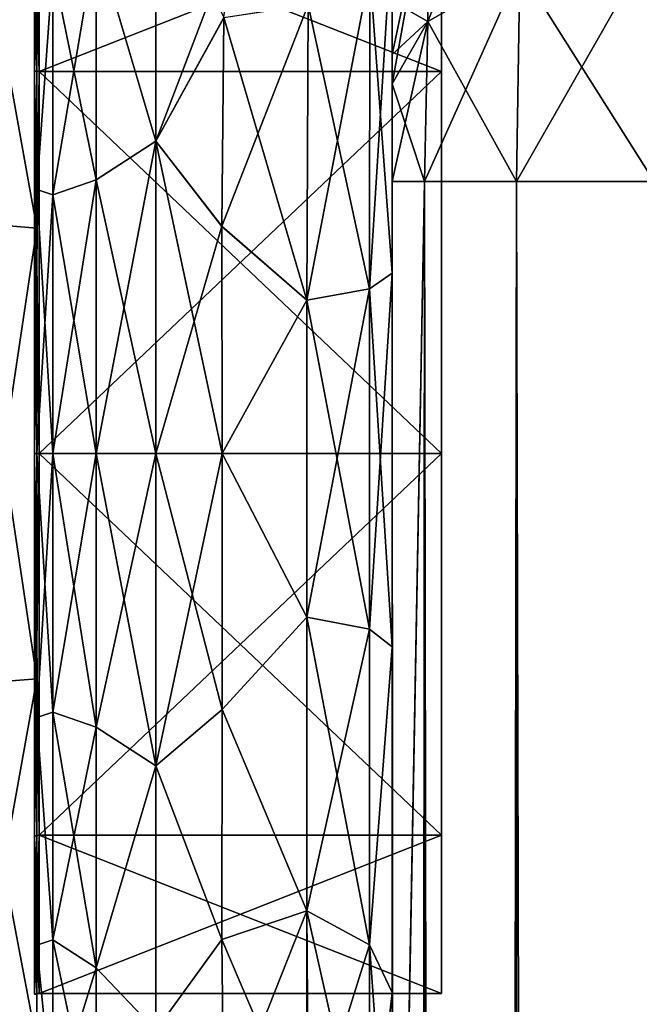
# Model space of a CAD drawing. Extents: x -23 to 470, y -1800 to 0.
# Tile 128 of 198: x -1 to 18, y -44 to -15. Entities that reach past the tile are written whole.
import ezdxf

# ---------------------------------------------------------------- set-up
doc = ezdxf.new("R2010")
doc.units = 0
doc.header["$LTSCALE"] = 66.825
for name, color, linetype in [('1131', 7, 'CONTINUOUS'), ('1132', 7, 'CONTINUOUS'), ('578', 7, 'CONTINUOUS'), ('582', 7, 'CONTINUOUS'), ('583', 7, 'CONTINUOUS'), ('584', 7, 'CONTINUOUS'), ('593', 7, 'CONTINUOUS'), ('594', 7, 'CONTINUOUS'), ('596', 7, 'CONTINUOUS'), ('598', 7, 'CONTINUOUS'), ('604', 7, 'CONTINUOUS'), ('606', 7, 'CONTINUOUS'), ('616', 7, 'CONTINUOUS'), ('617', 7, 'CONTINUOUS'), ('949', 7, 'CONTINUOUS'), ('950', 7, 'CONTINUOUS'), ('951', 7, 'CONTINUOUS'), ('952', 7, 'CONTINUOUS'), ('955', 7, 'CONTINUOUS'), ('956', 7, 'CONTINUOUS'), ('959', 7, 'CONTINUOUS'), ('960', 7, 'CONTINUOUS')]:
    doc.layers.add(name, color=color, linetype=linetype)

msp = doc.modelspace()

# ---------------------------------------------------------------- linework, layer by layer
at = {"layer": '1131', "linetype": 'CONTINUOUS'}
for points in [[(0, -12.098), (0, -16.756, 11.244), (-0.064, -12.098), (0, -12.098)], [(-0.064, -12.098), (0, -16.756, 11.244), (-0.064, -16.756, 11.244), (-0.064, -12.098)], [(0, -16.756, 11.244), (0, -28, 15.902), (-0.064, -16.756, 11.244), (0, -16.756, 11.244)], [(0, -28, 15.902), (-0.064, -28, 15.902), (-0.064, -16.756, 11.244), (0, -28, 15.902)], [(0, -28, 15.902), (0, -39.244, 11.244), (-0.064, -28, 15.902), (0, -28, 15.902)], [(0, -39.244, 11.244), (-0.064, -39.244, 11.244), (-0.064, -28, 15.902), (0, -39.244, 11.244)], [(0, -39.244, 11.244), (0, -43.902), (-0.064, -39.244, 11.244), (0, -39.244, 11.244)], [(0, -43.902), (-0.064, -43.902), (-0.064, -39.244, 11.244), (0, -43.902)]]:
    msp.add_3dface(points, dxfattribs=at)
at = {"layer": '1132', "linetype": 'CONTINUOUS'}
for points in [[(0, -16.756, -11.244), (0, -12.098), (-0.064, -16.756, -11.244), (0, -16.756, -11.244)], [(0, -12.098), (-0.064, -12.098), (-0.064, -16.756, -11.244), (0, -12.098)], [(0, -28, -15.902), (0, -16.756, -11.244), (-0.064, -28, -15.902), (0, -28, -15.902)], [(0, -16.756, -11.244), (-0.064, -16.756, -11.244), (-0.064, -28, -15.902), (0, -16.756, -11.244)], [(0, -39.244, -11.244), (0, -28, -15.902), (-0.064, -39.244, -11.244), (0, -39.244, -11.244)], [(0, -28, -15.902), (-0.064, -28, -15.902), (-0.064, -39.244, -11.244), (0, -28, -15.902)], [(0, -43.902), (0, -39.244, -11.244), (-0.064, -43.902), (0, -43.902)], [(-0.064, -43.902), (0, -39.244, -11.244), (-0.064, -39.244, -11.244), (-0.064, -43.902)]]:
    msp.add_3dface(points, dxfattribs=at)
at = {"layer": '578', "linetype": 'CONTINUOUS'}
for points in [[(10.45, -12.5, 33.5), (10.45, -12.5, 24.51), (10.45, -22.699, 28.507), (10.45, -12.5, 33.5)], [(10.45, -13.067, 36.36), (10.45, -12.5, 33.5), (10.45, -56.094, 33.615), (10.45, -13.067, 36.36)], [(10.45, -56.094, 33.615), (10.45, -12.5, 33.5), (10.45, -53.609, 29.851), (10.45, -56.094, 33.615)], [(10.45, -53.609, 29.851), (10.45, -12.5, 33.5), (10.45, -22.699, 28.507), (10.45, -53.609, 29.851)], [(10.45, -56.094, -33.615), (10.45, -53.61, -29.852), (10.45, -12.5, -33.5), (10.45, -56.094, -33.615)], [(10.45, -12.5, -33.5), (10.45, -53.61, -29.852), (10.45, -22.7, -28.508), (10.45, -12.5, -33.5)], [(10.45, -13.067, -36.36), (10.45, -56.094, -33.615), (10.45, -12.5, -33.5), (10.45, -13.067, -36.36)], [(10.45, -12.5, -24.51), (10.45, -12.5, -33.5), (10.45, -22.7, -28.508), (10.45, -12.5, -24.51)], [(10.45, -13.5, 37.234), (10.45, -13.067, 36.36), (10.45, -59.342, 36.74), (10.45, -13.5, 37.234)], [(10.45, -59.342, 36.74), (10.45, -13.067, 36.36), (10.45, -56.094, 33.615), (10.45, -59.342, 36.74)], [(10.45, -59.342, -36.74), (10.45, -56.094, -33.615), (10.45, -13.067, -36.36), (10.45, -59.342, -36.74)], [(10.45, -13.5, -37.234), (10.45, -59.342, -36.74), (10.45, -13.067, -36.36), (10.45, -13.5, -37.234)], [(10.45, -14.695, 38.801), (10.45, -13.5, 37.234), (10.45, -63.19, 39.074), (10.45, -14.695, 38.801)], [(10.45, -63.19, 39.074), (10.45, -13.5, 37.234), (10.45, -59.342, 36.74), (10.45, -63.19, 39.074)], [(10.45, -14.695, -38.801), (10.45, -59.342, -36.74), (10.45, -13.5, -37.234), (10.45, -14.695, -38.801)], [(10.45, -16.266, 40), (10.45, -14.695, 38.801), (10.45, -63.19, 39.074), (10.45, -16.266, 40)], [(10.45, -63.189, -39.074), (10.45, -59.342, -36.74), (10.45, -14.695, -38.801), (10.45, -63.189, -39.074)], [(10.45, -16.266, -40), (10.45, -63.189, -39.074), (10.45, -14.695, -38.801), (10.45, -16.266, -40)], [(10.45, -17.135, 40.431), (10.45, -16.266, 40), (10.45, -67.42, 40.518), (10.45, -17.135, 40.431)], [(10.45, -67.42, 40.518), (10.45, -16.266, 40), (10.45, -63.19, 39.074), (10.45, -67.42, 40.518)], [(10.45, -17.135, -40.431), (10.45, -63.189, -39.074), (10.45, -16.266, -40), (10.45, -17.135, -40.431)], [(10.45, -20, 41), (10.45, -17.135, 40.431), (10.45, -71.85, 41), (10.45, -20, 41)], [(10.45, -71.85, 41), (10.45, -17.135, 40.431), (10.45, -67.42, 40.518), (10.45, -71.85, 41)], [(10.45, -67.419, -40.517), (10.45, -63.189, -39.074), (10.45, -17.135, -40.431), (10.45, -67.419, -40.517)], [(10.45, -20, -41), (10.45, -67.419, -40.517), (10.45, -17.135, -40.431), (10.45, -20, -41)], [(10.45, -71.85, -41), (10.45, -67.419, -40.517), (10.45, -20, -41), (10.45, -71.85, -41)], [(10.45, -33.691, 28.436), (10.45, -53.609, 29.851), (10.45, -22.699, 28.507), (10.45, -33.691, 28.436)], [(10.45, -22.7, -28.508), (10.45, -53.61, -29.852), (10.45, -33.692, -28.436), (10.45, -22.7, -28.508)], [(10.45, -52.011, 25.651), (10.45, -53.609, 29.851), (10.45, -33.691, 28.436), (10.45, -52.011, 25.651)], [(10.45, -43.854, 24.276), (10.45, -52.011, 25.651), (10.45, -33.691, 28.436), (10.45, -43.854, 24.276)], [(10.45, -53.61, -29.852), (10.45, -52.012, -25.653), (10.45, -33.692, -28.436), (10.45, -53.61, -29.852)], [(10.45, -33.692, -28.436), (10.45, -52.012, -25.653), (10.45, -43.855, -24.276), (10.45, -33.692, -28.436)], [(10.45, -51.364, 21.217), (10.45, -52.011, 25.651), (10.45, -43.854, 24.276), (10.45, -51.364, 21.217)], [(10.45, -51.703, 16.708), (10.45, -51.364, 21.217), (10.45, -43.854, 24.276), (10.45, -51.703, 16.708)], [(10.45, -51.364, -21.22), (10.45, -51.703, -16.708), (10.45, -43.855, -24.276), (10.45, -51.364, -21.22)], [(10.45, -52.012, -25.653), (10.45, -51.364, -21.22), (10.45, -43.855, -24.276), (10.45, -52.012, -25.653)]]:
    msp.add_3dface(points, dxfattribs=at)
at = {"layer": '582', "linetype": 'CONTINUOUS'}
for points in [[(0, -7.5, 0), (0, -9.067, -7.854), (0, -48.5, 0), (0, -7.5, 0)], [(0, -9.068, 7.855), (0, -7.5, 0), (0, -46.933, 7.854), (0, -9.068, 7.855)], [(0, -46.933, 7.854), (0, -7.5, 0), (0, -48.5, 0), (0, -46.933, 7.854)], [(0, -9.067, -7.854), (0, -13.536, -14.522), (0, -46.932, -7.855), (0, -9.067, -7.854)], [(0, -48.5, 0), (0, -9.067, -7.854), (0, -46.932, -7.855), (0, -48.5, 0)], [(0, -13.536, 14.522), (0, -9.068, 7.855), (0, -42.464, 14.522), (0, -13.536, 14.522)], [(0, -42.464, 14.522), (0, -9.068, 7.855), (0, -46.933, 7.854), (0, -42.464, 14.522)], [(0, -13.536, -14.522), (0, -20.235, -18.966), (0, -42.464, -14.522), (0, -13.536, -14.522)], [(0, -46.932, -7.855), (0, -13.536, -14.522), (0, -42.464, -14.522), (0, -46.932, -7.855)], [(0, -20.234, 18.966), (0, -13.536, 14.522), (0, -35.765, 18.966), (0, -20.234, 18.966)], [(0, -35.765, 18.966), (0, -13.536, 14.522), (0, -42.464, 14.522), (0, -35.765, 18.966)], [(0, -28, 20.5), (0, -20.234, 18.966), (0, -35.765, 18.966), (0, -28, 20.5)], [(0, -20.235, -18.966), (0, -28, -20.5), (0, -35.766, -18.966), (0, -20.235, -18.966)], [(0, -42.464, -14.522), (0, -20.235, -18.966), (0, -35.766, -18.966), (0, -42.464, -14.522)]]:
    msp.add_3dface(points, dxfattribs=at)
at = {"layer": '583', "linetype": 'CONTINUOUS'}
for points in [[(3.5, -11.029, 16.971), (3.5, -18.816, 22.173), (5.778, -12.838, 18.604), (3.5, -11.029, 16.971)], [(3.5, -18.816, -22.173), (3.5, -11.029, -16.971), (5.5, -15.178, -20.288), (3.5, -18.816, -22.173)], [(5.778, -12.838, 18.604), (3.5, -18.816, 22.173), (5.5, -15.19, 20.295), (5.778, -12.838, 18.604)], [(5.447, -21.322, -23.052), (3.5, -18.816, -22.173), (5.5, -15.178, -20.288), (5.447, -21.322, -23.052)], [(5.5, -15.19, 20.295), (3.5, -18.816, 22.173), (5.447, -21.315, 23.05), (5.5, -15.19, 20.295)], [(3.5, -18.816, 22.173), (3.5, -28, 24), (5.447, -21.315, 23.05), (3.5, -18.816, 22.173)], [(3.5, -28, -24), (3.5, -18.816, -22.173), (5.45, -28, -24), (3.5, -28, -24)], [(5.45, -28, -24), (3.5, -18.816, -22.173), (5.447, -21.322, -23.052), (5.45, -28, -24)], [(5.447, -21.315, 23.05), (3.5, -28, 24), (5.45, -28, 24), (5.447, -21.315, 23.05)]]:
    msp.add_3dface(points, dxfattribs=at)
at = {"layer": '584', "linetype": 'CONTINUOUS'}
for points in [[(5.45, -28, 24), (3.5, -28, 24), (3.5, -37.184, 22.173), (5.45, -28, 24)], [(3.5, -28, -24), (5.45, -28, -24), (5.45, -35.529, -22.789), (3.5, -28, -24)], [(3.5, -37.184, -22.173), (3.5, -28, -24), (5.45, -35.529, -22.789), (3.5, -37.184, -22.173)], [(5.45, -28, 24), (3.5, -37.184, 22.173), (5.45, -35.529, 22.789), (5.45, -28, 24)], [(5.446, -42.297, -19.277), (3.5, -37.184, -22.173), (5.45, -35.529, -22.789), (5.446, -42.297, -19.277)], [(5.45, -35.529, 22.789), (3.5, -37.184, 22.173), (5.446, -42.297, 19.277), (5.45, -35.529, 22.789)], [(3.5, -44.971, -16.971), (3.5, -37.184, -22.173), (5.446, -42.297, -19.277), (3.5, -44.971, -16.971)], [(3.5, -37.184, 22.173), (3.5, -44.971, 16.971), (5.446, -42.297, 19.277), (3.5, -37.184, 22.173)], [(5.5, -47.617, -13.826), (3.5, -44.971, -16.971), (5.446, -42.297, -19.277), (5.5, -47.617, -13.826)], [(5.446, -42.297, 19.277), (3.5, -44.971, 16.971), (5.5, -47.617, 13.826), (5.446, -42.297, 19.277)]]:
    msp.add_3dface(points, dxfattribs=at)
at = {"layer": '593', "linetype": 'CONTINUOUS'}
for points in [[(10.45, -20, 41), (10.45, -71.85, 41), (11.402, -1780, 45.784), (10.45, -20, 41)], [(10.45, -20, 41), (11.402, -1780, 45.784), (11.402, -20, 45.784), (10.45, -20, 41)], [(11.402, -1780, 45.784), (14.111, -1780, 49.839), (11.402, -20, 45.784), (11.402, -1780, 45.784)], [(14.111, -1780, 49.839), (14.111, -20, 49.839), (11.402, -20, 45.784), (14.111, -1780, 49.839)], [(14.111, -1780, 49.839), (18.16, -1780, 52.546), (14.111, -20, 49.839), (14.111, -1780, 49.839)], [(18.16, -1780, 52.546), (18.16, -20, 52.546), (14.111, -20, 49.839), (18.16, -1780, 52.546)]]:
    msp.add_3dface(points, dxfattribs=at)
at = {"layer": '594', "linetype": 'CONTINUOUS'}
for points in [[(10.45, -1780, -41), (10.45, -1728.15, -41), (11.402, -20, -45.784), (10.45, -1780, -41)], [(11.402, -1780, -45.784), (10.45, -1780, -41), (11.402, -20, -45.784), (11.402, -1780, -45.784)], [(10.45, -1728.15, -41), (10.45, -71.85, -41), (11.402, -20, -45.784), (10.45, -1728.15, -41)], [(10.45, -71.85, -41), (10.45, -20, -41), (11.402, -20, -45.784), (10.45, -71.85, -41)], [(14.111, -1780, -49.839), (11.402, -1780, -45.784), (14.111, -20, -49.839), (14.111, -1780, -49.839)], [(11.402, -1780, -45.784), (11.402, -20, -45.784), (14.111, -20, -49.839), (11.402, -1780, -45.784)], [(18.16, -1780, -52.546), (14.111, -1780, -49.839), (18.16, -20, -52.546), (18.16, -1780, -52.546)], [(14.111, -1780, -49.839), (14.111, -20, -49.839), (18.16, -20, -52.546), (14.111, -1780, -49.839)]]:
    msp.add_3dface(points, dxfattribs=at)
at = {"layer": '596', "linetype": 'CONTINUOUS'}
for points in [[(14.211, -13.747, -48.595), (11.502, -15.299, -44.849), (14.211, -8.442, -45.049), (14.211, -13.747, -48.595)], [(14.211, -8.442, -45.049), (11.502, -15.299, -44.849), (11.502, -11.311, -42.182), (14.211, -8.442, -45.049)], [(10.45, -17.135, -40.431), (10.45, -16.266, -40), (11.502, -11.311, -42.182), (10.45, -17.135, -40.431)], [(11.502, -15.299, -44.849), (10.45, -17.135, -40.431), (11.502, -11.311, -42.182), (11.502, -15.299, -44.849)], [(10.45, -16.266, -40), (10.45, -14.695, -38.801), (11.502, -11.311, -42.182), (10.45, -16.266, -40)], [(18.16, -20, -52.546), (14.111, -20, -49.839), (18.266, -12.71, -51.099), (18.16, -20, -52.546)], [(18.266, -12.71, -51.099), (14.111, -20, -49.839), (14.211, -13.747, -48.595), (18.266, -12.71, -51.099)], [(14.111, -20, -49.839), (11.402, -20, -45.784), (14.211, -13.747, -48.595), (14.111, -20, -49.839)], [(14.211, -13.747, -48.595), (11.402, -20, -45.784), (11.502, -15.299, -44.849), (14.211, -13.747, -48.595)], [(10.45, -20, -41), (10.45, -17.135, -40.431), (11.502, -15.299, -44.849), (10.45, -20, -41)], [(11.402, -20, -45.784), (10.45, -20, -41), (11.502, -15.299, -44.849), (11.402, -20, -45.784)]]:
    msp.add_3dface(points, dxfattribs=at)
at = {"layer": '598', "linetype": 'CONTINUOUS'}
for points in [[(10.45, -14.695, 38.801), (11.502, -15.299, 44.849), (11.502, -11.311, 42.182), (10.45, -14.695, 38.801)], [(11.502, -15.299, 44.849), (14.211, -13.747, 48.595), (11.502, -11.311, 42.182), (11.502, -15.299, 44.849)], [(14.211, -13.747, 48.595), (18.16, -20, 52.546), (18.266, -12.71, 51.099), (14.211, -13.747, 48.595)], [(11.502, -15.299, 44.849), (14.111, -20, 49.839), (14.211, -13.747, 48.595), (11.502, -15.299, 44.849)], [(14.111, -20, 49.839), (18.16, -20, 52.546), (14.211, -13.747, 48.595), (14.111, -20, 49.839)], [(10.45, -14.695, 38.801), (10.45, -16.266, 40), (11.502, -15.299, 44.849), (10.45, -14.695, 38.801)], [(10.45, -16.266, 40), (10.45, -17.135, 40.431), (11.502, -15.299, 44.849), (10.45, -16.266, 40)], [(10.45, -17.135, 40.431), (11.402, -20, 45.784), (11.502, -15.299, 44.849), (10.45, -17.135, 40.431)], [(11.402, -20, 45.784), (14.111, -20, 49.839), (11.502, -15.299, 44.849), (11.402, -20, 45.784)], [(10.45, -17.135, 40.431), (10.45, -20, 41), (11.402, -20, 45.784), (10.45, -17.135, 40.431)]]:
    msp.add_3dface(points, dxfattribs=at)
at = {"layer": '604', "linetype": 'CONTINUOUS'}
for points in [[(10.45, -12.5, -24.51), (10.45, -22.7, -28.508), (9.793, -13.825, -22.416), (10.45, -12.5, -24.51)], [(7.985, -14.803, -20.868), (9.793, -13.825, -22.416), (9.781, -23.159, -26.055), (7.985, -14.803, -20.868)], [(9.793, -13.825, -22.416), (10.45, -22.7, -28.508), (9.781, -23.159, -26.055), (9.793, -13.825, -22.416)], [(5.5, -15.178, -20.288), (7.985, -14.803, -20.868), (7.947, -23.494, -24.253), (5.5, -15.178, -20.288)], [(7.985, -14.803, -20.868), (9.781, -23.159, -26.055), (7.947, -23.494, -24.253), (7.985, -14.803, -20.868)], [(5.447, -21.322, -23.052), (5.5, -15.178, -20.288), (7.947, -23.494, -24.253), (5.447, -21.322, -23.052)], [(5.45, -28, -24), (5.447, -21.322, -23.052), (7.947, -23.494, -24.253), (5.45, -28, -24)], [(10.45, -22.7, -28.508), (10.45, -33.692, -28.436), (9.781, -23.159, -26.055), (10.45, -22.7, -28.508)], [(9.781, -23.159, -26.055), (9.781, -33.173, -25.991), (7.947, -23.494, -24.253), (9.781, -23.159, -26.055)], [(9.781, -23.159, -26.055), (10.45, -33.692, -28.436), (9.781, -33.173, -25.991), (9.781, -23.159, -26.055)], [(5.45, -28, -24), (7.947, -23.494, -24.253), (7.947, -32.816, -24.194), (5.45, -28, -24)], [(7.947, -23.494, -24.253), (9.781, -33.173, -25.991), (7.947, -32.816, -24.194), (7.947, -23.494, -24.253)], [(5.45, -35.529, -22.789), (5.45, -28, -24), (7.947, -32.816, -24.194), (5.45, -35.529, -22.789)], [(5.45, -35.529, -22.789), (7.947, -32.816, -24.194), (7.947, -41.45, -20.679), (5.45, -35.529, -22.789)], [(9.781, -33.173, -25.991), (9.781, -42.449, -22.215), (7.947, -32.816, -24.194), (9.781, -33.173, -25.991)], [(7.947, -32.816, -24.194), (9.781, -42.449, -22.215), (7.947, -41.45, -20.679), (7.947, -32.816, -24.194)], [(9.781, -33.173, -25.991), (10.45, -33.692, -28.436), (9.781, -42.449, -22.215), (9.781, -33.173, -25.991)], [(10.45, -33.692, -28.436), (10.45, -43.855, -24.276), (9.781, -42.449, -22.215), (10.45, -33.692, -28.436)], [(5.446, -42.297, -19.277), (5.45, -35.529, -22.789), (7.947, -41.45, -20.679), (5.446, -42.297, -19.277)], [(7.947, -48.163, -14.211), (5.446, -42.297, -19.277), (7.947, -41.45, -20.679), (7.947, -48.163, -14.211)], [(9.781, -49.661, -15.267), (7.947, -48.163, -14.211), (7.947, -41.45, -20.679), (9.781, -49.661, -15.267)], [(9.781, -42.449, -22.215), (9.781, -49.661, -15.267), (7.947, -41.45, -20.679), (9.781, -42.449, -22.215)], [(5.5, -47.617, -13.826), (5.446, -42.297, -19.277), (7.947, -48.163, -14.211), (5.5, -47.617, -13.826)], [(10.45, -43.855, -24.276), (10.45, -51.703, -16.708), (9.781, -42.449, -22.215), (10.45, -43.855, -24.276)], [(10.45, -51.703, -16.708), (9.781, -49.661, -15.267), (9.781, -42.449, -22.215), (10.45, -51.703, -16.708)]]:
    msp.add_3dface(points, dxfattribs=at)
at = {"layer": '606', "linetype": 'CONTINUOUS'}
for points in [[(10.45, -22.699, 28.507), (10.45, -12.5, 24.51), (9.781, -23.159, 26.055), (10.45, -22.699, 28.507)], [(9.781, -23.159, 26.055), (10.45, -12.5, 24.51), (9.793, -13.825, 22.416), (9.781, -23.159, 26.055)], [(9.781, -23.159, 26.055), (9.793, -13.825, 22.416), (7.947, -23.494, 24.253), (9.781, -23.159, 26.055)], [(7.947, -23.494, 24.253), (9.793, -13.825, 22.416), (7.985, -14.803, 20.868), (7.947, -23.494, 24.253)], [(5.5, -15.19, 20.295), (5.447, -21.315, 23.05), (7.985, -14.803, 20.868), (5.5, -15.19, 20.295)], [(5.447, -21.315, 23.05), (7.947, -23.494, 24.253), (7.985, -14.803, 20.868), (5.447, -21.315, 23.05)], [(5.447, -21.315, 23.05), (5.45, -28, 24), (7.947, -23.494, 24.253), (5.447, -21.315, 23.05)], [(10.45, -33.691, 28.436), (10.45, -22.699, 28.507), (9.781, -33.173, 25.991), (10.45, -33.691, 28.436)], [(9.781, -33.173, 25.991), (10.45, -22.699, 28.507), (9.781, -23.159, 26.055), (9.781, -33.173, 25.991)], [(9.781, -33.173, 25.991), (9.781, -23.159, 26.055), (7.947, -32.815, 24.194), (9.781, -33.173, 25.991)], [(7.947, -32.815, 24.194), (9.781, -23.159, 26.055), (7.947, -23.494, 24.253), (7.947, -32.815, 24.194)], [(5.45, -28, 24), (7.947, -32.815, 24.194), (7.947, -23.494, 24.253), (5.45, -28, 24)], [(5.45, -28, 24), (5.45, -35.529, 22.789), (7.947, -32.815, 24.194), (5.45, -28, 24)], [(5.45, -35.529, 22.789), (7.947, -41.45, 20.679), (7.947, -32.815, 24.194), (5.45, -35.529, 22.789)], [(7.947, -41.45, 20.679), (9.781, -33.173, 25.991), (7.947, -32.815, 24.194), (7.947, -41.45, 20.679)], [(9.781, -42.449, 22.215), (9.781, -33.173, 25.991), (7.947, -41.45, 20.679), (9.781, -42.449, 22.215)], [(9.781, -42.449, 22.215), (10.45, -33.691, 28.436), (9.781, -33.173, 25.991), (9.781, -42.449, 22.215)], [(10.45, -43.854, 24.276), (10.45, -33.691, 28.436), (9.781, -42.449, 22.215), (10.45, -43.854, 24.276)], [(5.45, -35.529, 22.789), (5.446, -42.297, 19.277), (7.947, -41.45, 20.679), (5.45, -35.529, 22.789)], [(5.446, -42.297, 19.277), (5.5, -47.617, 13.826), (7.947, -41.45, 20.679), (5.446, -42.297, 19.277)], [(5.5, -47.617, 13.826), (7.987, -48.182, 14.225), (7.947, -41.45, 20.679), (5.5, -47.617, 13.826)], [(7.987, -48.182, 14.225), (9.781, -42.449, 22.215), (7.947, -41.45, 20.679), (7.987, -48.182, 14.225)], [(7.987, -48.182, 14.225), (9.795, -49.681, 15.281), (9.781, -42.449, 22.215), (7.987, -48.182, 14.225)], [(9.795, -49.681, 15.281), (10.45, -43.854, 24.276), (9.781, -42.449, 22.215), (9.795, -49.681, 15.281)], [(10.45, -51.703, 16.708), (10.45, -43.854, 24.276), (9.795, -49.681, 15.281), (10.45, -51.703, 16.708)]]:
    msp.add_3dface(points, dxfattribs=at)
at = {"layer": '616', "linetype": 'CONTINUOUS'}
for points in [[(3.5, -18.816, 22.173), (3.5, -11.029, 16.971), (1.75, -12.875, 18.026), (3.5, -18.816, 22.173)], [(3.5, -11.029, -16.971), (3.5, -18.816, -22.173), (1.75, -12.875, -18.026), (3.5, -11.029, -16.971)], [(1.75, -19.952, -22.112), (0.468, -13.699, -17.043), (1.75, -12.875, -18.026), (1.75, -19.952, -22.112)], [(0.468, -13.699, 17.043), (0.468, -20.391, 20.907), (1.75, -12.875, 18.026), (0.468, -13.699, 17.043)], [(1.75, -12.875, 18.026), (0.468, -20.391, 20.907), (1.75, -19.952, 22.112), (1.75, -12.875, 18.026)], [(3.5, -18.816, 22.173), (1.75, -12.875, 18.026), (1.75, -19.952, 22.112), (3.5, -18.816, 22.173)], [(3.5, -18.816, -22.173), (1.75, -19.952, -22.112), (1.75, -12.875, -18.026), (3.5, -18.816, -22.173)], [(0, -20.235, -18.966), (0, -13.536, -14.522), (0.468, -13.699, -17.043), (0, -20.235, -18.966)], [(0, -13.536, 14.522), (0, -20.234, 18.966), (0.468, -13.699, 17.043), (0, -13.536, 14.522)], [(0.468, -20.391, -20.907), (0, -20.235, -18.966), (0.468, -13.699, -17.043), (0.468, -20.391, -20.907)], [(0.468, -13.699, 17.043), (0, -20.234, 18.966), (0.468, -20.391, 20.907), (0.468, -13.699, 17.043)], [(0.468, -20.391, -20.907), (0.468, -13.699, -17.043), (1.75, -19.952, -22.112), (0.468, -20.391, -20.907)], [(3.5, -28, 24), (3.5, -18.816, 22.173), (1.75, -28, 23.531), (3.5, -28, 24)], [(1.75, -28, 23.531), (3.5, -18.816, 22.173), (1.75, -19.952, 22.112), (1.75, -28, 23.531)], [(3.5, -18.816, -22.173), (3.5, -28, -24), (1.75, -19.952, -22.112), (3.5, -18.816, -22.173)], [(0.468, -28, 22.248), (1.75, -28, 23.531), (1.75, -19.952, 22.112), (0.468, -28, 22.248)], [(0.468, -20.391, 20.907), (0.468, -28, 22.248), (1.75, -19.952, 22.112), (0.468, -20.391, 20.907)], [(1.75, -28, -23.531), (0.468, -20.391, -20.907), (1.75, -19.952, -22.112), (1.75, -28, -23.531)], [(3.5, -28, -24), (1.75, -28, -23.531), (1.75, -19.952, -22.112), (3.5, -28, -24)], [(0, -20.234, 18.966), (0, -28, 20.5), (0.468, -20.391, 20.907), (0, -20.234, 18.966)], [(0, -28, -20.5), (0, -20.235, -18.966), (0.468, -28, -22.248), (0, -28, -20.5)], [(0.468, -28, -22.248), (0, -20.235, -18.966), (0.468, -20.391, -20.907), (0.468, -28, -22.248)], [(0, -28, 20.5), (0.468, -28, 22.248), (0.468, -20.391, 20.907), (0, -28, 20.5)], [(1.75, -28, -23.531), (0.468, -28, -22.248), (0.468, -20.391, -20.907), (1.75, -28, -23.531)]]:
    msp.add_3dface(points, dxfattribs=at)
at = {"layer": '617', "linetype": 'CONTINUOUS'}
for points in [[(0, -35.766, -18.966), (0, -28, -20.5), (0.468, -35.609, -20.907), (0, -35.766, -18.966)], [(0.468, -35.609, -20.907), (0, -28, -20.5), (0.468, -28, -22.248), (0.468, -35.609, -20.907)], [(0, -28, 20.5), (0, -35.765, 18.966), (0.468, -28, 22.248), (0, -28, 20.5)], [(0.468, -28, 22.248), (0, -35.765, 18.966), (0.468, -35.609, 20.907), (0.468, -28, 22.248)], [(0.468, -28, 22.248), (0.468, -35.609, 20.907), (1.75, -28, 23.531), (0.468, -28, 22.248)], [(1.75, -28, 23.531), (0.468, -35.609, 20.907), (1.75, -36.048, 22.112), (1.75, -28, 23.531)], [(0.468, -35.609, -20.907), (0.468, -28, -22.248), (1.75, -36.048, -22.112), (0.468, -35.609, -20.907)], [(1.75, -36.048, -22.112), (0.468, -28, -22.248), (1.75, -28, -23.531), (1.75, -36.048, -22.112)], [(3.5, -37.184, 22.173), (3.5, -28, 24), (1.75, -36.048, 22.112), (3.5, -37.184, 22.173)], [(3.5, -28, 24), (1.75, -28, 23.531), (1.75, -36.048, 22.112), (3.5, -28, 24)], [(3.5, -28, -24), (3.5, -37.184, -22.173), (1.75, -28, -23.531), (3.5, -28, -24)], [(3.5, -37.184, -22.173), (1.75, -36.048, -22.112), (1.75, -28, -23.531), (3.5, -37.184, -22.173)], [(0.468, -35.609, 20.907), (0, -35.765, 18.966), (0.468, -42.301, 17.043), (0.468, -35.609, 20.907)], [(0.468, -42.301, -17.043), (0, -35.766, -18.966), (0.468, -35.609, -20.907), (0.468, -42.301, -17.043)], [(0.468, -35.609, 20.907), (0.468, -42.301, 17.043), (1.75, -36.048, 22.112), (0.468, -35.609, 20.907)], [(0.468, -42.301, -17.043), (0.468, -35.609, -20.907), (1.75, -43.125, -18.026), (0.468, -42.301, -17.043)], [(1.75, -43.125, -18.026), (0.468, -35.609, -20.907), (1.75, -36.048, -22.112), (1.75, -43.125, -18.026)], [(0, -35.765, 18.966), (0, -42.464, 14.522), (0.468, -42.301, 17.043), (0, -35.765, 18.966)], [(0, -42.464, -14.522), (0, -35.766, -18.966), (0.468, -42.301, -17.043), (0, -42.464, -14.522)], [(1.75, -36.048, 22.112), (0.468, -42.301, 17.043), (1.75, -43.125, 18.026), (1.75, -36.048, 22.112)], [(3.5, -37.184, -22.173), (1.75, -43.125, -18.026), (1.75, -36.048, -22.112), (3.5, -37.184, -22.173)], [(3.5, -37.184, 22.173), (1.75, -36.048, 22.112), (1.75, -43.125, 18.026), (3.5, -37.184, 22.173)], [(3.5, -37.184, -22.173), (3.5, -44.971, -16.971), (1.75, -43.125, -18.026), (3.5, -37.184, -22.173)], [(3.5, -44.971, 16.971), (3.5, -37.184, 22.173), (1.75, -43.125, 18.026), (3.5, -44.971, 16.971)], [(0.468, -42.301, 17.043), (0, -42.464, 14.522), (0.468, -47.268, 11.124), (0.468, -42.301, 17.043)], [(0.468, -47.268, -11.124), (0, -42.464, -14.522), (0.468, -42.301, -17.043), (0.468, -47.268, -11.124)], [(0, -42.464, 14.522), (0, -46.933, 7.854), (0.468, -47.268, 11.124), (0, -42.464, 14.522)], [(0, -46.932, -7.855), (0, -42.464, -14.522), (0.468, -47.268, -11.124), (0, -46.932, -7.855)], [(0.468, -42.301, 17.043), (0.468, -47.268, 11.124), (1.75, -43.125, 18.026), (0.468, -42.301, 17.043)], [(0.468, -47.268, -11.124), (0.468, -42.301, -17.043), (1.75, -48.379, -11.766), (0.468, -47.268, -11.124)], [(1.75, -48.379, -11.766), (0.468, -42.301, -17.043), (1.75, -43.125, -18.026), (1.75, -48.379, -11.766)], [(1.75, -43.125, 18.026), (0.468, -47.268, 11.124), (1.75, -48.379, 11.766), (1.75, -43.125, 18.026)], [(3.5, -44.971, -16.971), (1.75, -48.379, -11.766), (1.75, -43.125, -18.026), (3.5, -44.971, -16.971)], [(3.5, -44.971, 16.971), (1.75, -43.125, 18.026), (1.75, -48.379, 11.766), (3.5, -44.971, 16.971)]]:
    msp.add_3dface(points, dxfattribs=at)
at = {"layer": '949', "linetype": 'CONTINUOUS'}
for points in [[(0, -12.098), (0, -16.756, -11.244), (0, -6.556), (0, -12.098)], [(0, -6.556), (0, -16.756, -11.244), (0, -10.652, -12.605), (0, -6.556)], [(0, -16.756, -11.244), (0, -28, -15.902), (0, -10.652, -12.605), (0, -16.756, -11.244)], [(0, -10.652, -12.605), (0, -28, -15.902), (0, -34.627, -20.394), (0, -10.652, -12.605)], [(0, -16.756, 11.244), (0, -12.098), (0, -10.652, 12.605), (0, -16.756, 11.244)], [(0, -28, 15.902), (0, -16.756, 11.244), (0, -10.652, 12.605), (0, -28, 15.902)], [(0, -21.373, 20.394), (0, -28, 15.902), (0, -10.652, 12.605), (0, -21.373, 20.394)], [(0, -21.373, -20.394), (0, -10.652, -12.605), (0, -34.627, -20.394), (0, -21.373, -20.394)], [(0, -45.348, 12.605), (0, -28, 15.902), (0, -21.373, 20.394), (0, -45.348, 12.605)], [(0, -34.627, 20.394), (0, -45.348, 12.605), (0, -21.373, 20.394), (0, -34.627, 20.394)], [(0, -28, -15.902), (0, -39.244, -11.244), (0, -45.348, -12.605), (0, -28, -15.902)], [(0, -34.627, -20.394), (0, -28, -15.902), (0, -45.348, -12.605), (0, -34.627, -20.394)], [(0, -39.244, 11.244), (0, -28, 15.902), (0, -45.348, 12.605), (0, -39.244, 11.244)], [(0, -39.244, -11.244), (0, -43.902), (0, -45.348, -12.605), (0, -39.244, -11.244)], [(0, -43.902), (0, -39.244, 11.244), (0, -49.444), (0, -43.902)], [(0, -49.444), (0, -39.244, 11.244), (0, -45.348, 12.605), (0, -49.444)], [(0, -43.902), (0, -49.444), (0, -45.348, -12.605), (0, -43.902)]]:
    msp.add_3dface(points, dxfattribs=at)
at = {"layer": '950', "linetype": 'CONTINUOUS'}
for points in [[(11.9, -12.115), (11.9, -16.768, 11.232), (11.9, -43.885), (11.9, -12.115)], [(11.9, -12.115), (11.9, -43.885), (11.9, -39.232, -11.232), (11.9, -12.115)], [(11.9, -12.115), (11.9, -39.232, -11.232), (11.9, -16.768, -11.232), (11.9, -12.115)], [(11.9, -16.768, 11.232), (11.9, -28, 15.885), (11.9, -39.232, 11.232), (11.9, -16.768, 11.232)], [(11.9, -16.768, 11.232), (11.9, -39.232, 11.232), (11.9, -43.885), (11.9, -16.768, 11.232)], [(11.9, -39.232, -11.232), (11.9, -28, -15.885), (11.9, -16.768, -11.232), (11.9, -39.232, -11.232)]]:
    msp.add_3dface(points, dxfattribs=at)
at = {"layer": '951', "linetype": 'CONTINUOUS'}
for points in [[(11.9, -16.768, 11.232), (11.9, -12.115), (0.066, -16.768, 11.232), (11.9, -16.768, 11.232)], [(0.066, -16.768, 11.232), (11.9, -12.115), (0.066, -12.115), (0.066, -16.768, 11.232)], [(11.9, -28, 15.885), (11.9, -16.768, 11.232), (0.066, -28, 15.885), (11.9, -28, 15.885)], [(0.066, -28, 15.885), (11.9, -16.768, 11.232), (0.066, -16.768, 11.232), (0.066, -28, 15.885)], [(11.9, -39.232, 11.232), (11.9, -28, 15.885), (0.066, -39.232, 11.232), (11.9, -39.232, 11.232)], [(0.066, -39.232, 11.232), (11.9, -28, 15.885), (0.066, -28, 15.885), (0.066, -39.232, 11.232)], [(11.9, -43.885), (11.9, -39.232, 11.232), (0.066, -43.885), (11.9, -43.885)], [(0.066, -43.885), (11.9, -39.232, 11.232), (0.066, -39.232, 11.232), (0.066, -43.885)]]:
    msp.add_3dface(points, dxfattribs=at)
at = {"layer": '952', "linetype": 'CONTINUOUS'}
for points in [[(0.066, -12.115), (11.9, -12.115), (11.9, -16.768, -11.232), (0.066, -12.115)], [(0.066, -12.115), (11.9, -16.768, -11.232), (0.066, -16.768, -11.232), (0.066, -12.115)], [(11.9, -16.768, -11.232), (11.9, -28, -15.885), (0.066, -16.768, -11.232), (11.9, -16.768, -11.232)], [(0.066, -16.768, -11.232), (11.9, -28, -15.885), (0.066, -28, -15.885), (0.066, -16.768, -11.232)], [(11.9, -28, -15.885), (11.9, -39.232, -11.232), (0.066, -28, -15.885), (11.9, -28, -15.885)], [(0.066, -28, -15.885), (11.9, -39.232, -11.232), (0.066, -39.232, -11.232), (0.066, -28, -15.885)], [(11.9, -43.885), (0.066, -43.885), (0.066, -39.232, -11.232), (11.9, -43.885)], [(11.9, -39.232, -11.232), (11.9, -43.885), (0.066, -39.232, -11.232), (11.9, -39.232, -11.232)]]:
    msp.add_3dface(points, dxfattribs=at)
at = {"layer": '955', "linetype": 'CONTINUOUS'}
for points in [[(-2.009, -21.211, 20.894), (0, -10.652, 12.605), (-2.009, -10.226, 12.913), (-2.009, -21.211, 20.894)], [(0, -21.373, 20.394), (0, -10.652, 12.605), (-2.009, -21.211, 20.894), (0, -21.373, 20.394)], [(-2.009, -34.789, 20.894), (0, -21.373, 20.394), (-2.009, -21.211, 20.894), (-2.009, -34.789, 20.894)], [(0, -34.627, 20.394), (0, -21.373, 20.394), (-2.009, -34.789, 20.894), (0, -34.627, 20.394)], [(0, -45.348, 12.605), (0, -34.627, 20.394), (-2.009, -45.774, 12.913), (0, -45.348, 12.605)], [(-2.009, -45.774, 12.913), (0, -34.627, 20.394), (-2.009, -34.789, 20.894), (-2.009, -45.774, 12.913)]]:
    msp.add_3dface(points, dxfattribs=at)
at = {"layer": '956', "linetype": 'CONTINUOUS'}
for points in [[(0, -10.652, -12.605), (0, -21.373, -20.394), (-2.009, -10.226, -12.913), (0, -10.652, -12.605)], [(-2.009, -10.226, -12.913), (0, -21.373, -20.394), (-2.009, -21.211, -20.894), (-2.009, -10.226, -12.913)], [(0, -21.373, -20.394), (0, -34.627, -20.394), (-2.009, -21.211, -20.894), (0, -21.373, -20.394)], [(-2.009, -21.211, -20.894), (0, -34.627, -20.394), (-2.009, -34.789, -20.894), (-2.009, -21.211, -20.894)], [(0, -34.627, -20.394), (0, -45.348, -12.605), (-2.009, -34.789, -20.894), (0, -34.627, -20.394)], [(-2.009, -34.789, -20.894), (0, -45.348, -12.605), (-2.009, -45.774, -12.913), (-2.009, -34.789, -20.894)]]:
    msp.add_3dface(points, dxfattribs=at)
at = {"layer": '959', "linetype": 'CONTINUOUS'}
for points in [[(0.066, -16.768, -11.232), (-0.064, -12.098), (0.001, -12.111), (0.066, -16.768, -11.232)], [(-0.064, -12.098), (0.066, -16.768, -11.232), (-0.064, -16.756, -11.244), (-0.064, -12.098)], [(0.066, -12.115), (0.066, -16.768, -11.232), (0.001, -12.111), (0.066, -12.115)], [(0.066, -16.768, -11.232), (0.066, -28, -15.885), (-0.064, -16.756, -11.244), (0.066, -16.768, -11.232)], [(-0.064, -16.756, -11.244), (0.066, -28, -15.885), (-0.064, -28, -15.902), (-0.064, -16.756, -11.244)], [(0.066, -28, -15.885), (0.066, -39.232, -11.232), (-0.064, -28, -15.902), (0.066, -28, -15.885)], [(-0.064, -28, -15.902), (0.066, -39.232, -11.232), (-0.064, -39.244, -11.244), (-0.064, -28, -15.902)], [(0.066, -39.232, -11.232), (0.066, -43.885), (-0.064, -39.244, -11.244), (0.066, -39.232, -11.232)], [(0.066, -43.885), (0.001, -43.889), (-0.064, -39.244, -11.244), (0.066, -43.885)], [(0.001, -43.889), (-0.064, -43.902), (-0.064, -39.244, -11.244), (0.001, -43.889)]]:
    msp.add_3dface(points, dxfattribs=at)
at = {"layer": '960', "linetype": 'CONTINUOUS'}
for points in [[(0.001, -12.111), (-0.064, -12.098), (-0.064, -16.756, 11.244), (0.001, -12.111)], [(0.066, -12.115), (0.001, -12.111), (-0.064, -16.756, 11.244), (0.066, -12.115)], [(0.066, -16.768, 11.232), (0.066, -12.115), (-0.064, -16.756, 11.244), (0.066, -16.768, 11.232)], [(-0.064, -28, 15.902), (0.066, -16.768, 11.232), (-0.064, -16.756, 11.244), (-0.064, -28, 15.902)], [(0.066, -28, 15.885), (0.066, -16.768, 11.232), (-0.064, -28, 15.902), (0.066, -28, 15.885)], [(0.066, -39.232, 11.232), (0.066, -28, 15.885), (-0.064, -39.244, 11.244), (0.066, -39.232, 11.232)], [(-0.064, -39.244, 11.244), (0.066, -28, 15.885), (-0.064, -28, 15.902), (-0.064, -39.244, 11.244)], [(0.001, -43.889), (0.066, -39.232, 11.232), (-0.064, -43.902), (0.001, -43.889)], [(-0.064, -43.902), (0.066, -39.232, 11.232), (-0.064, -39.244, 11.244), (-0.064, -43.902)], [(0.066, -43.885), (0.066, -39.232, 11.232), (0.001, -43.889), (0.066, -43.885)]]:
    msp.add_3dface(points, dxfattribs=at)

doc.saveas('drawing.dxf')
